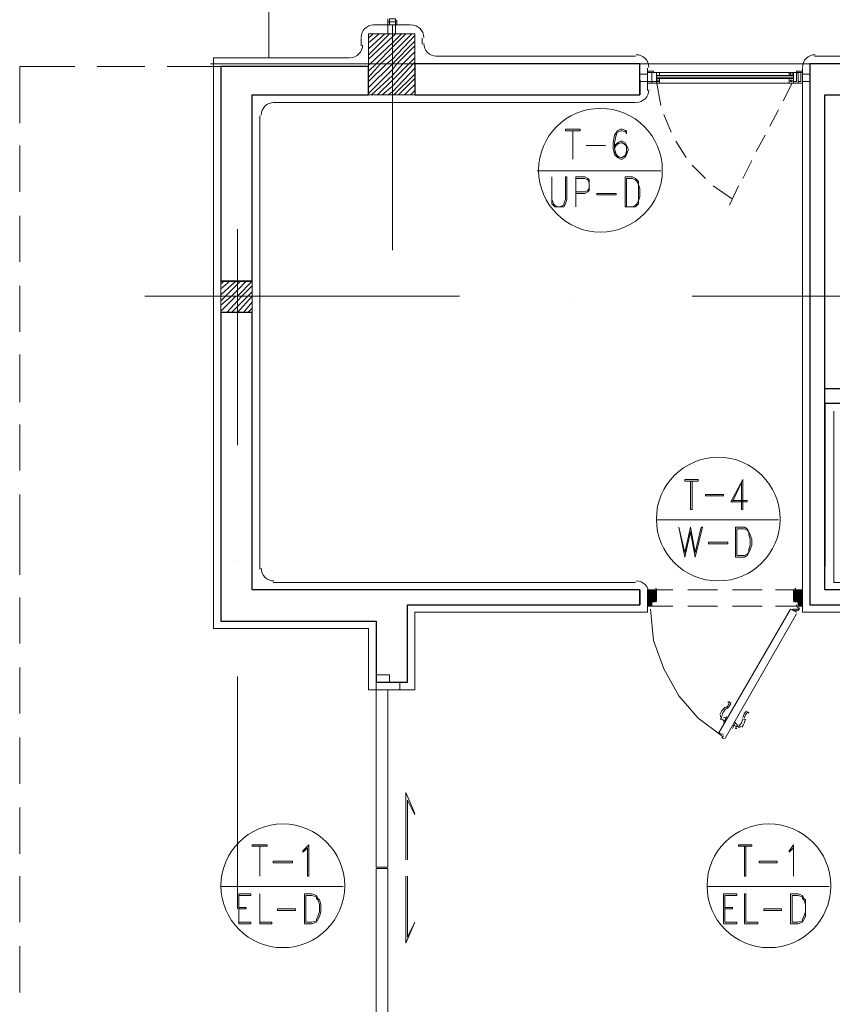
# Model space of a CAD drawing. Header units: metres. Extents: x 5.7 to 89.8, y 4 to 63.5.
# Tile 4 of 25: x 17.7 to 23, y 24.4 to 30.8. Entities that reach past the tile are written whole.
import ezdxf

# ---------------------------------------------------------------- set-up
doc = ezdxf.new("R2010")
doc.units = ezdxf.units.M
doc.header["$MEASUREMENT"] = 0
for name, color, linetype in [('PDF3_ax', 7, 'Continuous'), ('PDF3_column', 7, 'Continuous'), ('PDF3_door', 7, 'Continuous'), ('PDF3_khatchin', 7, 'Continuous'), ('PDF3_Layer5', 7, 'Continuous'), ('PDF3_Sym Tip Win', 7, 'Continuous'), ('PDF3_wall', 7, 'Continuous'), ('PDF3_WIN', 7, 'Continuous')]:
    doc.layers.add(name, color=color, linetype=linetype)

msp = doc.modelspace()

# ---------------------------------------------------------------- linework, layer by layer
at = {"layer": 'PDF3_ax', "lineweight": 9}
for points in [[(18.9478, 30.4988), (20.1035, 30.4988)], [(20.8548, 30.4988), (20.8548, 30.4988)], [(21.606, 30.4988), (23.1085, 30.4988)], [(20.1228, 30.4314), (20.1228, 29.2949)], [(19.1211, 29.4297), (19.1211, 28.0332)], [(18.524, 28.9963), (20.5562, 28.9963)], [(21.3074, 28.9963), (21.3074, 28.9963)], [(22.0587, 28.9963), (23.5611, 28.9963)], [(19.1211, 27.2916), (19.1211, 27.2916)], [(19.1211, 26.5404), (19.1211, 25.0379)]]:
    msp.add_lwpolyline(points, dxfattribs=at)
at = {"layer": 'PDF3_column', "lineweight": 18}
for points in [[(20.1228, 30.7492), (20.1228, 30.2484)], [(19.9687, 30.6625), (19.9976, 30.6914)], [(19.9687, 30.6336), (20.0361, 30.6914)], [(19.9687, 30.5951), (20.0746, 30.6914)], [(19.9687, 30.5566), (20.1035, 30.6914)], [(19.9687, 30.5277), (20.1228, 30.6722), (20.142, 30.6914)], [(19.9687, 30.4892), (19.9783, 30.4988), (20.1228, 30.6336), (20.1806, 30.6914)], [(19.9687, 30.4506), (20.0168, 30.4988), (20.1228, 30.6047), (20.2095, 30.6914)], [(19.9687, 30.4121), (20.0457, 30.4988), (20.1228, 30.5662), (20.248, 30.6914)], [(19.9687, 30.3832), (20.0843, 30.4988), (20.1228, 30.5277), (20.2673, 30.6818)], [(19.9687, 30.3447), (20.1228, 30.4988), (20.2673, 30.6433)], [(19.9687, 30.3062), (20.1228, 30.4603), (20.1517, 30.4988), (20.2673, 30.6144)], [(19.988, 30.2965), (20.1228, 30.4218), (20.1902, 30.4988), (20.2673, 30.5758)], [(20.0265, 30.2965), (20.1228, 30.3929), (20.2287, 30.4988), (20.2673, 30.5373)], [(20.3154, 30.4988), (19.9205, 30.4988)], [(20.0554, 30.2965), (20.1228, 30.3543), (20.2576, 30.4988), (20.2673, 30.5084)], [(20.1228, 30.4988), (20.1228, 30.4988)], [(20.0939, 30.2965), (20.1228, 30.3158), (20.2673, 30.4699)], [(20.1324, 30.2965), (20.2673, 30.4314)], [(20.1613, 30.2965), (20.2673, 30.4025)], [(20.1998, 30.2965), (20.2673, 30.364)], [(20.2384, 30.2965), (20.2673, 30.3254)], [(19.1211, 29.1408), (19.1211, 28.8422)], [(19.0152, 29.0734), (19.0345, 29.0926)], [(19.0152, 29.0445), (19.073, 29.0926)], [(19.0152, 29.006), (19.1115, 29.0926)], [(19.0152, 28.9674), (19.0441, 28.9963), (19.1211, 29.0734), (19.1404, 29.0926)], [(19.0152, 28.9385), (19.0826, 28.9963), (19.1211, 29.0349), (19.1789, 29.0926)], [(19.0152, 28.9), (19.1115, 28.9963), (19.1211, 28.9963), (19.2175, 29.0926)], [(19.0537, 28.8904), (19.1211, 28.9674), (19.15, 28.9963), (19.2175, 29.0638)], [(19.0826, 28.8904), (19.1211, 28.9289), (19.1886, 28.9963), (19.2175, 29.0252)], [(19.2656, 28.9963), (18.967, 28.9963)], [(19.1211, 28.8904), (19.2175, 28.9963)], [(19.1597, 28.8904), (19.2175, 28.9578)], [(19.1886, 28.8904), (19.2175, 28.9193)]]:
    msp.add_lwpolyline(points, dxfattribs=at)
for points in [[(19.9687, 30.2965), (20.2673, 30.2965), (20.2673, 30.6914), (19.9687, 30.6914)], [(19.2175, 28.8904), (19.0152, 28.8904), (19.0152, 29.0926), (19.2175, 29.0926)]]:
    msp.add_lwpolyline(points, close=True, dxfattribs=at)
at = {"layer": 'PDF3_door', "lineweight": 18}
for points in [[(21.789, 26.993), (21.7697, 26.993), (21.7697, 27.099), (21.8179, 27.099)], [(21.8275, 27.099), (21.8275, 27.0316)], [(22.7136, 27.099), (22.7136, 27.0316)], [(22.7425, 27.0123), (22.7425, 26.993), (22.7714, 26.993), (22.7714, 27.099), (22.7232, 27.099)], [(21.789, 26.9738), (21.8082, 26.7715), (21.8757, 26.5885), (21.972, 26.4152), (22.0972, 26.2707), (22.2513, 26.1551)], [(21.8179, 27.0219), (21.7986, 27.0219)], [(21.7986, 27.0123), (21.7986, 26.993)], [(22.7328, 26.9545), (22.6943, 26.9738), (22.232, 26.1744), (22.2609, 26.1648)], [(22.7232, 27.0219), (22.7328, 27.0219)], [(22.2705, 26.1359), (22.7328, 26.9449)], [(22.2609, 26.1551), (22.2513, 26.1455), (22.2609, 26.1359)], [(22.2609, 26.1455), (22.2609, 26.1455)]]:
    msp.add_lwpolyline(points, dxfattribs=at)
at = {"layer": 'PDF3_door', "lineweight": 0}
for points in [[(21.8179, 27.099), (21.8275, 27.099), (21.7697, 27.0412), (21.7986, 27.0123), (21.7697, 26.993), (21.8275, 27.0508)], [(21.8082, 27.099), (21.7697, 27.0605), (21.8179, 27.099), (21.7697, 27.0508), (21.7986, 27.0219), (21.7697, 27.0605), (21.8082, 27.0219), (21.8275, 27.0412), (21.7697, 27.099), (21.8275, 27.0508), (21.7794, 27.099), (21.7697, 27.0894), (21.8275, 27.0316), (21.8179, 27.0219), (21.7697, 27.0701), (21.7986, 27.099), (21.8275, 27.0701), (21.7697, 27.0123), (21.8275, 27.0605), (21.7697, 27.0027), (21.7794, 26.993), (21.7986, 27.0027), (21.7697, 27.0316), (21.8275, 27.0894), (21.8082, 27.099), (21.8275, 27.0797), (21.7697, 27.0219), (21.7986, 26.993), (21.7697, 27.0123), (21.789, 26.993), (21.7986, 26.993)], [(21.8275, 27.0219), (21.7697, 27.0797), (21.789, 27.099), (21.8275, 27.0605)], [(21.7697, 27.099), (21.7697, 27.099)], [(22.7425, 26.993), (22.7521, 26.993), (22.7714, 27.0123), (22.7425, 26.993), (22.7714, 27.0219), (22.7136, 27.0797), (22.7328, 27.099), (22.7714, 27.0605), (22.7232, 27.099)], [(22.7136, 27.099), (22.7232, 27.099), (22.7136, 27.0894), (22.7714, 27.0316), (22.7425, 27.0027), (22.7617, 26.993), (22.7425, 27.0123), (22.7714, 27.0412), (22.7136, 27.099), (22.7714, 27.0508), (22.7425, 27.0219)], [(22.7232, 27.0219), (22.7136, 27.0316), (22.7714, 27.0894), (22.7521, 27.099), (22.7714, 27.0797), (22.7136, 27.0219)], [(22.7617, 27.099), (22.7714, 27.099), (22.7136, 27.0412), (22.7328, 27.0219), (22.7714, 27.0605), (22.7232, 27.0219), (22.7714, 27.0701), (22.7425, 27.099), (22.7136, 27.0701), (22.7714, 27.0123), (22.7136, 27.0605), (22.7714, 27.0027), (22.7617, 26.993), (22.7714, 26.993), (22.7425, 27.0219), (22.7136, 27.0508)], [(22.7617, 27.099), (22.7136, 27.0508), (22.7617, 27.099)], [(22.7521, 27.099), (22.7136, 27.0605)], [(21.7697, 26.993), (21.7697, 26.993)], [(22.7328, 26.993), (22.7328, 27.0027), (22.7328, 26.993)], [(22.7328, 26.9641), (22.7425, 26.9738), (22.7425, 26.9738), (22.7473, 26.9641)], [(22.7328, 26.9738), (22.7328, 26.9738)], [(22.7425, 26.9834), (22.7425, 26.9834)], [(22.7425, 26.9738), (22.7521, 26.9738), (22.7425, 26.9738)], [(22.7425, 26.9738), (22.7425, 26.9738)], [(22.7521, 26.9738), (22.7521, 26.9738)], [(22.2898, 26.2803), (22.2898, 26.2803)]]:
    msp.add_lwpolyline(points, dxfattribs=at)
for points in [[(22.7405, 26.9714, -0.414188), (22.7232, 26.9641), (22.7039, 26.9738)], [(22.7136, 26.9738), (22.7232, 26.9738, 0.414193), (22.7322, 26.9762)], [(22.7521, 26.9786, 0.41421), (22.7473, 26.9834, -0.414215), (22.7328, 26.9979)]]:
    msp.add_lwpolyline(points, format="xyb", dxfattribs=at)
at = {"layer": 'PDF3_door', "lineweight": 5}
for points in [[(22.2738, 26.3406, 0.014544), (22.2705, 26.3402, 0.130767), (22.2384, 26.2932)], [(22.2797, 26.3329, 0.099026), (22.261, 26.3116, 0.092322), (22.2522, 26.2867)], [(22.4228, 26.3006, 0.999983), (22.4166, 26.308, 0.199983), (22.3962, 26.2727)], [(22.373, 26.218, -0.361382), (22.3572, 26.2129), (22.3476, 26.2225), (22.338, 26.2033), (22.3476, 26.2033)], [(22.3592, 26.2193, 0.092349), (22.3764, 26.2394, 0.098999), (22.3855, 26.2662)]]:
    msp.add_lwpolyline(points, format="xyb", dxfattribs=at)
msp.add_lwpolyline([(22.2513, 26.2803), (22.2417, 26.2611)], close=True, dxfattribs=at)
for points in [[(22.2802, 26.2803), (22.2609, 26.2322)], [(22.338, 26.2418), (22.3187, 26.2033)], [(22.338, 26.2514), (22.338, 26.2514)], [(22.338, 26.2033), (22.3476, 26.2225)], [(22.3572, 26.2225), (22.3572, 26.2225)], [(22.3091, 26.2033), (22.3091, 26.2033)]]:
    msp.add_lwpolyline(points, dxfattribs=at)
at = {"layer": 'PDF3_door', "lineweight": 18}
msp.add_circle((22.7473, 26.9786), 0.00482, dxfattribs=at)
at = {"layer": 'PDF3_door', "lineweight": 0}
msp.add_circle((22.7473, 26.9786), 0.00482, dxfattribs=at)
at = {"layer": 'PDF3_door', "lineweight": 18}
for centre, start, end in [((21.8227, 27.1038), 0.00035, 89.99965), ((22.728, 27.1038), 90.00035, 179.99965), ((21.8227, 27.0364), 270.00035, 359.99965), ((22.728, 27.0364), 180.00035, 269.99965), ((21.7938, 26.9979), 270.00035, 359.99965), ((21.8034, 27.0171), 90.00035, 179.99965), ((22.7377, 27.0171), 0.00035, 89.99965), ((22.7473, 26.9979), 180.00632, 269.99941)]:
    msp.add_arc(centre, 0.00482, start, end, dxfattribs=at)
at = {"layer": 'PDF3_door', "lineweight": 0}
for centre, start, end in [((22.7473, 26.9979), 180.00035, 269.99965), ((22.7473, 26.9786), 128.77898, 149.99818)]:
    msp.add_arc(centre, 0.00482, start, end, dxfattribs=at)
at = {"layer": 'PDF3_door', "lineweight": 5}
for centre, radius, start, end in [((22.2465, 26.3815), 0.053, 307.38115, 352.61719), ((22.2465, 26.3815), 0.0626, 307.38118, 352.61711), ((22.2946, 26.3718), 0.00482, 352.61632, 172.61769), ((22.2561, 26.2851), 0.0144, 160.5157, 240.00188), ((22.285, 26.314), 0.0433, 238.13419, 269.95045), ((22.4487, 26.2659), 0.0626, 127.38118, 172.61711), ((22.2272, 26.2274), 0.0433, 30.05826, 61.86959), ((22.3235, 26.1792), 0.0433, 58.12866, 89.94495), ((22.3717, 26.2659), 0.0433, 210.06458, 241.87445), ((22.2946, 26.2851), 0.1108, 319.48246, 349.28832), ((22.3139, 26.2755), 0.0818, 349.288, 352.61907)]:
    msp.add_arc(centre, radius, start, end, dxfattribs=at)
at = {"layer": 'PDF3_door', "transparency": 33554559}
msp.add_solid([(22.7425, 26.9641), (22.7521, 26.9641), (22.7521, 26.9641)], dxfattribs=at)
at = {"layer": 'PDF3_khatchin', "lineweight": 18}
for points in [[(19.3234, 30.8648), (19.3234, 30.5373)], [(18.0713, 30.4795), (17.715, 30.4795), (17.715, 30.1136)], [(18.524, 30.4795), (18.2158, 30.4795)], [(19.0152, 30.4795), (18.6685, 30.4795)], [(21.8275, 30.3832), (21.8564, 30.2291)], [(22.7039, 30.3736), (22.6462, 30.258)], [(21.8757, 30.1713), (21.9238, 30.0558)], [(22.6173, 30.2002), (22.5595, 30.0943)], [(22.5306, 30.0365), (22.4728, 29.9306)], [(17.715, 29.6705), (17.715, 29.9691)], [(21.9527, 29.998), (22.0201, 29.892)], [(22.0587, 29.8439), (22.1453, 29.7572)], [(22.4439, 29.8728), (22.3861, 29.7572)], [(22.1935, 29.709), (22.3187, 29.6224)], [(22.3572, 29.709), (22.2994, 29.5838)], [(17.715, 29.2179), (17.715, 29.5164)], [(17.715, 28.7652), (17.715, 29.0638)], [(17.715, 28.3125), (17.715, 28.6207)], [(17.715, 27.8695), (17.715, 28.168)], [(17.715, 27.7154), (17.715, 27.3494), (17.715, 27.1953)], [(17.715, 27.0508), (17.715, 26.7523)], [(21.7697, 27.099), (21.9335, 27.099)], [(22.0298, 27.099), (22.2224, 27.099)], [(22.3187, 27.099), (22.5113, 27.099)], [(22.598, 27.099), (22.7714, 27.099)], [(21.7697, 26.993), (21.9335, 26.993)], [(22.0298, 26.993), (22.2224, 26.993)], [(22.3187, 26.993), (22.5113, 26.993)], [(22.598, 26.993), (22.7714, 26.993)], [(17.715, 26.5982), (17.715, 26.2996)], [(17.715, 26.1455), (17.715, 25.8469)], [(17.715, 25.6928), (17.715, 25.3943)], [(17.715, 25.2498), (17.715, 24.9512)], [(17.715, 24.7971), (17.715, 24.4986)]]:
    msp.add_lwpolyline(points, dxfattribs=at)
at = {"layer": 'PDF3_Layer5', "lineweight": 13}
for points in [[(19.9976, 30.7492), (20.2384, 30.7492)], [(19.9205, 30.6625), (19.9205, 30.6144)], [(20.3154, 30.6625), (20.3154, 30.624)], [(21.7697, 27.0701), (21.7697, 26.9545), (20.2673, 26.9545), (20.2673, 26.4537), (19.9687, 26.4537), (19.9687, 26.8486), (18.967, 26.8486), (18.967, 30.5373), (19.8435, 30.5373)], [(20.4021, 30.547), (21.6927, 30.547)], [(22.8484, 30.547), (24.8421, 30.547)], [(21.7697, 30.4699), (21.7697, 30.3254)], [(22.7714, 30.4699), (22.7714, 26.9545), (23.0699, 26.9545), (23.0699, 26.4537), (23.2722, 26.4537), (23.2722, 26.9545), (24.871, 26.9545), (24.871, 27.1471), (22.9736, 27.1471), (22.9736, 28.2547)], [(19.3523, 30.2484), (21.6927, 30.2484)], [(19.2656, 30.1617), (19.2656, 27.2338)], [(19.3523, 27.1471), (21.6927, 27.1471)]]:
    msp.add_lwpolyline(points, dxfattribs=at)
for centre, start, end in [((20.0024, 30.6673), 90, 180), ((20.2432, 30.6673), 0.00546, 90), ((19.8483, 30.6192), 270, 360), ((20.4069, 30.6288), 180, 270), ((21.6975, 30.4747), 0, 90), ((22.8532, 30.4747), 90, 180), ((21.6975, 30.3303), 270, 360), ((19.3571, 30.1665), 90, 180), ((19.3571, 27.2386), 180, 270), ((21.6975, 27.0749), 0, 90)]:
    msp.add_arc(centre, 0.0819, start, end, dxfattribs=at)
at = {"layer": 'PDF3_Sym Tip Win', "lineweight": 18}
for points in [[(21.3363, 30.0654), (21.24, 30.0654), (21.24, 30.075), (21.3363, 30.075)], [(21.2496, 29.7668), (21.24, 29.7668), (21.24, 29.6224), (21.2304, 29.5935), (21.2304, 29.5838), (21.2015, 29.5742), (21.1919, 29.5742), (21.1726, 29.5838), (21.163, 29.5935), (21.1533, 29.6224), (21.1533, 29.7668), (21.1533, 29.6224), (21.1533, 29.5935), (21.1726, 29.5742), (21.1919, 29.5742), (21.2015, 29.5742), (21.2304, 29.5742), (21.24, 29.5935), (21.2496, 29.6224)], [(21.6253, 29.5742), (21.6734, 29.5742), (21.6927, 29.5742), (21.7119, 29.5935), (21.7119, 29.6127), (21.7216, 29.6416), (21.7216, 29.6898), (21.7119, 29.7187), (21.7119, 29.7379), (21.6927, 29.7572), (21.6734, 29.7668), (21.6253, 29.7668)], [(21.6349, 29.5742), (21.6734, 29.5742), (21.6927, 29.5838), (21.7023, 29.5935), (21.7119, 29.6127), (21.7119, 29.6416), (21.7119, 29.6898), (21.7119, 29.7187), (21.7023, 29.7379), (21.6927, 29.7476), (21.6734, 29.7572), (21.6349, 29.7572)], [(21.5675, 29.6513), (21.4423, 29.6513), (21.4423, 29.6609), (21.5675, 29.6609)], [(22.0972, 27.8021), (22.0105, 27.8021), (22.0105, 27.8117), (22.0972, 27.8117)], [(22.2609, 27.7058), (22.1453, 27.7058), (22.1453, 27.7154), (22.2609, 27.7154)], [(22.0779, 27.3109), (22.049, 27.4746), (22.0105, 27.3109), (21.972, 27.5035), (22.0105, 27.3398), (22.049, 27.5035), (22.0779, 27.3398), (22.1164, 27.5035), (22.1261, 27.5035)], [(22.338, 27.3109), (22.3958, 27.3109), (22.415, 27.3205), (22.4246, 27.3398), (22.4343, 27.359), (22.4439, 27.3879), (22.4439, 27.4264), (22.4343, 27.4553), (22.4246, 27.4746), (22.415, 27.4939), (22.3958, 27.5035), (22.338, 27.5035)], [(22.3476, 27.3205), (22.3958, 27.3205), (22.415, 27.3301), (22.4246, 27.3398), (22.4246, 27.359), (22.4343, 27.3879), (22.4343, 27.4264), (22.4246, 27.4553), (22.4246, 27.4746), (22.415, 27.4842), (22.3958, 27.4939), (22.3476, 27.4939)], [(22.2898, 27.3976), (22.1646, 27.3976), (22.1646, 27.4072), (22.2898, 27.4072)], [(19.3138, 25.4424), (19.2175, 25.4424), (19.2175, 25.4521), (19.3138, 25.4521)], [(19.5834, 25.2498), (19.5738, 25.2498), (19.5738, 25.4328), (19.5545, 25.4135), (19.5449, 25.4039), (19.5449, 25.4135), (19.5545, 25.4232), (19.5834, 25.4521)], [(22.4439, 25.4424), (22.3572, 25.4424), (22.3572, 25.4521), (22.4439, 25.4521)], [(22.7136, 25.2498), (22.7136, 25.4328), (22.6943, 25.4135), (22.6847, 25.4039), (22.6847, 25.4135), (22.6943, 25.4232), (22.7136, 25.4521)], [(19.4775, 25.3365), (19.3523, 25.3365), (19.3523, 25.3461), (19.4775, 25.3461)], [(22.6076, 25.3365), (22.4921, 25.3365), (22.4921, 25.3461), (22.6076, 25.3461)], [(19.1308, 24.9416), (19.2078, 24.9416), (19.2078, 24.9512), (19.1308, 24.9512), (19.1308, 25.1246), (19.2078, 25.1246), (19.2078, 25.1342), (19.1308, 25.1342)], [(19.2656, 24.9416), (19.2656, 25.1342), (19.2656, 24.9512), (19.3427, 24.9512), (19.3427, 24.9416)], [(19.5545, 24.9416), (19.6027, 24.9416), (19.6316, 24.9512), (19.6412, 24.9705), (19.6509, 24.9898), (19.6605, 25.0186), (19.6605, 25.0668), (19.6509, 25.0957), (19.6412, 25.1053), (19.6316, 25.1246), (19.6027, 25.1342), (19.5545, 25.1342)], [(22.2609, 24.9416), (22.3476, 24.9416), (22.3476, 24.9512), (22.2705, 24.9512), (22.2705, 25.1246), (22.3476, 25.1246), (22.3476, 25.1342), (22.2609, 25.1342)], [(22.3958, 24.9416), (22.3958, 25.1342), (22.4054, 25.1342), (22.4054, 24.9512), (22.4824, 24.9512), (22.4824, 24.9416)], [(22.6943, 24.9416), (22.7425, 24.9416), (22.7714, 24.9512), (22.781, 24.9705), (22.7906, 24.9898), (22.7906, 25.0186), (22.7906, 25.0668), (22.7906, 25.0957), (22.781, 25.1053), (22.7714, 25.1246), (22.7425, 25.1342), (22.6943, 25.1342)], [(19.5642, 24.9512), (19.6027, 24.9512), (19.6316, 24.9609), (19.6316, 24.9705), (19.6412, 24.9898), (19.6509, 25.0186), (19.6509, 25.0668), (19.6412, 25.0957), (19.6316, 25.1053), (19.6316, 25.115), (19.6027, 25.1246), (19.5642, 25.1246)], [(22.7039, 24.9512), (22.7425, 24.9512), (22.7714, 24.9609), (22.7714, 24.9705), (22.781, 24.9898), (22.7906, 25.0186), (22.7906, 25.0668), (22.781, 25.0957), (22.7714, 25.1053), (22.7714, 25.115), (22.7425, 25.1246), (22.7039, 25.1246)], [(19.4968, 25.0283), (19.3812, 25.0283), (19.3812, 25.0379), (19.4968, 25.0379)], [(22.6365, 25.0283), (22.521, 25.0283), (22.521, 25.0379), (22.6365, 25.0379)]]:
    msp.add_lwpolyline(points, close=True, dxfattribs=at)
for points in [[(21.2882, 30.0654), (21.2882, 29.8824), (21.2882, 30.0654)], [(21.6253, 30.0654), (21.6349, 30.0461), (21.6349, 30.0654), (21.606, 30.075), (21.5964, 30.075), (21.5771, 30.0654), (21.5578, 30.0365), (21.5482, 29.9883), (21.5482, 29.9498), (21.5578, 29.9113), (21.5771, 29.892), (21.5964, 29.8824), (21.606, 29.8824), (21.6253, 29.892), (21.6349, 29.9113), (21.6445, 29.9402), (21.6445, 29.9498), (21.6349, 29.9691), (21.6253, 29.9883), (21.606, 29.998), (21.5964, 29.998), (21.5771, 29.9883), (21.5578, 29.9691)], [(21.5771, 30.0654), (21.5675, 30.0365), (21.5578, 29.9883), (21.5578, 29.9498), (21.5675, 29.9113), (21.5867, 29.892)], [(21.6349, 30.0558), (21.606, 30.0654), (21.5964, 30.0654), (21.5771, 30.0558)], [(21.5, 29.9691), (21.3748, 29.9691), (21.5, 29.9691)], [(21.6349, 29.9595), (21.6253, 29.9787), (21.606, 29.9883), (21.5964, 29.9883), (21.5771, 29.9787), (21.5578, 29.9595)], [(21.5867, 29.9883), (21.5675, 29.9691), (21.5578, 29.9498)], [(21.606, 29.892), (21.6349, 29.9113), (21.6349, 29.9402), (21.6349, 29.9498), (21.6349, 29.9691), (21.606, 29.9883)], [(21.5578, 29.9306), (21.5771, 29.9017), (21.5964, 29.892), (21.606, 29.892), (21.6253, 29.9017), (21.6349, 29.9306)], [(21.2882, 29.8824), (21.2882, 29.8824)], [(21.8564, 29.8054), (21.057, 29.8054)], [(21.3074, 29.6609), (21.3652, 29.6609), (21.3845, 29.6705), (21.3941, 29.6801), (21.3941, 29.6994), (21.3941, 29.7283), (21.3941, 29.7476), (21.3845, 29.7572), (21.3652, 29.7668), (21.3074, 29.7668), (21.3074, 29.5742), (21.3074, 29.7572), (21.3652, 29.7572), (21.3845, 29.7476), (21.3941, 29.7283), (21.3941, 29.6994), (21.3845, 29.6801), (21.3652, 29.6705), (21.3074, 29.6705)], [(21.3074, 29.5742), (21.3074, 29.5742)], [(22.049, 27.8021), (22.049, 27.6191), (22.0587, 27.6191), (22.0587, 27.8021)], [(22.3187, 27.6672), (22.3765, 27.7924), (22.3765, 27.6191), (22.3861, 27.6191), (22.3861, 27.8117), (22.3091, 27.6672), (22.415, 27.6672), (22.415, 27.6769), (22.3187, 27.6769)], [(22.6173, 27.5517), (21.8275, 27.5517)], [(19.2656, 25.4424), (19.2656, 25.2498), (19.2656, 25.4424)], [(22.3958, 25.4424), (22.3958, 25.2498), (22.4054, 25.2498), (22.4054, 25.4424)], [(19.2656, 25.2498), (19.2656, 25.2498)], [(19.805, 25.1824), (19.0152, 25.1824)], [(22.9447, 25.1824), (22.155, 25.1824)], [(19.1308, 25.0475), (19.1789, 25.0475), (19.1789, 25.0379), (19.1308, 25.0379)], [(22.2705, 25.0475), (22.3187, 25.0475), (22.3187, 25.0379), (22.2705, 25.0379)]]:
    msp.add_lwpolyline(points, dxfattribs=at)
for centre in [(21.4663, 29.8102), (22.2272, 27.5565), (19.4149, 25.1872), (22.5547, 25.1872)]:
    msp.add_circle(centre, 0.3997, dxfattribs=at)
at = {"layer": 'PDF3_wall', "lineweight": 30}
for points in [[(19.2175, 29.0926), (19.2175, 30.2965), (19.9687, 30.2965), (19.9687, 30.4795), (19.0152, 30.4795), (19.0152, 29.0926), (19.2175, 29.0926), (19.0152, 29.0926)], [(21.7216, 30.3929), (21.7216, 30.2965), (21.7216, 30.4988), (20.2673, 30.4988), (20.2673, 30.2965), (21.7216, 30.2965)], [(24.7169, 28.0043), (24.7169, 28.3029), (22.9158, 28.3029), (22.9158, 27.2531), (22.9158, 30.2965), (23.224, 30.2965), (23.224, 30.4988), (22.8195, 30.4988), (22.8195, 27.0027), (23.1181, 27.0027), (23.1181, 26.5019), (23.224, 26.5019), (23.224, 27.0027), (24.8228, 27.0027), (24.8228, 27.099), (22.9158, 27.099), (22.9158, 28.3029)], [(19.2175, 27.2531), (19.2175, 28.8904), (19.0152, 28.8904), (19.0152, 27.0508)], [(21.7216, 27.099), (19.2175, 27.099), (19.2175, 28.8904), (19.0152, 28.8904), (19.0152, 26.8967), (20.0168, 26.8967), (20.0168, 26.5019), (20.2191, 26.5019), (20.2191, 27.0027), (21.7216, 27.0027)], [(22.9158, 28.3992), (24.9191, 28.3992), (24.9191, 28.3029), (24.8228, 28.3029), (24.8228, 28.0043), (24.7169, 28.0043), (24.7169, 28.3029)], [(21.7216, 27.0027), (21.7216, 27.099), (21.7216, 27.0027)]]:
    msp.add_lwpolyline(points, dxfattribs=at)
at = {"layer": 'PDF3_WIN', "lineweight": 18}
for points in [[(20.0939, 30.7877), (20.0939, 30.7685), (20.142, 30.7685), (20.142, 30.7877), (20.1035, 30.7877)], [(20.0939, 30.7492), (20.0939, 30.7781)], [(20.1035, 30.7685), (20.142, 30.7685), (20.142, 30.7492), (20.0939, 30.7492), (20.0939, 30.7685)], [(20.1035, 30.7588), (20.1035, 30.7685), (20.1035, 30.7781)], [(21.8275, 30.4121), (22.7136, 30.4121), (21.8275, 30.4121), (22.7136, 30.4121)], [(22.6847, 30.441), (21.8468, 30.441)], [(22.6847, 30.4218), (21.8468, 30.4218)], [(22.7039, 30.3736), (22.7136, 30.3736), (22.7425, 30.3736), (22.7425, 30.441), (22.7136, 30.441), (22.7136, 30.3832)], [(22.7521, 30.3832), (22.7425, 30.3832), (22.7425, 30.441), (22.7714, 30.441), (22.7714, 30.3736), (22.7425, 30.3736)], [(21.8082, 30.3736), (21.7697, 30.3736), (21.8082, 30.3736)], [(22.6847, 30.4025), (21.8468, 30.4025)], [(22.6847, 30.3736), (21.8468, 30.3736)], [(22.7328, 30.3832), (22.7328, 30.3832)], [(22.7714, 30.3736), (22.7328, 30.3736)], [(20.0939, 26.4537), (20.0939, 25.3076), (20.0168, 25.3076), (20.0168, 26.5019)], [(20.2673, 25.6543), (20.2095, 25.7891), (20.2095, 25.3557)], [(20.2673, 25.6447), (20.2191, 25.741), (20.2191, 25.3557)], [(20.0939, 23.8436), (20.0939, 25.298), (20.0168, 25.298), (20.0168, 23.8436)], [(20.2095, 25.2498), (20.2095, 24.8164), (20.2673, 24.9512), (20.2191, 24.8549), (20.2191, 25.2498)]]:
    msp.add_lwpolyline(points, dxfattribs=at)
for points in [[(20.0939, 30.7492), (20.0939, 30.6914), (20.142, 30.6914), (20.142, 30.7492)], [(20.1035, 30.7685), (20.1035, 30.7877), (20.142, 30.7877), (20.142, 30.7685), (20.142, 30.7492), (20.1035, 30.7492), (20.1035, 30.7685), (20.142, 30.7685)], [(20.1517, 30.7781), (20.142, 30.7781), (20.142, 30.7492), (20.1517, 30.7492)], [(21.7216, 30.3832), (21.7216, 30.4314), (21.7697, 30.4314), (21.7697, 30.3832)], [(21.8082, 30.4506), (21.8082, 30.441), (21.7697, 30.441), (21.7697, 30.4506)], [(21.7986, 30.3832), (21.7697, 30.3832), (21.7697, 30.441), (21.7986, 30.441), (21.8275, 30.441), (21.8275, 30.3832), (21.7986, 30.3832), (21.7986, 30.441)], [(21.7697, 30.441), (21.7697, 30.3736), (21.7986, 30.3736), (21.7986, 30.441)], [(21.8468, 30.4218), (21.8275, 30.4218), (21.8275, 30.441), (21.8275, 30.3736), (21.7986, 30.3736), (21.7986, 30.441), (21.8275, 30.441), (21.8468, 30.441)], [(21.8468, 30.441), (21.8468, 30.4218), (21.8275, 30.4218), (21.8275, 30.441)], [(22.6847, 30.4218), (22.6847, 30.441), (22.7136, 30.441), (22.7136, 30.4218)], [(22.7039, 30.441), (22.6943, 30.441), (22.6943, 30.4218), (22.7039, 30.4218)], [(22.7328, 30.3832), (22.7328, 30.441), (22.7136, 30.441), (22.7136, 30.3832)], [(22.7328, 30.4506), (22.7328, 30.441), (22.7714, 30.441), (22.7714, 30.4506)], [(22.7425, 30.441), (22.7617, 30.441), (22.7617, 30.3832), (22.7425, 30.3832)], [(22.7714, 30.3832), (22.7714, 30.4314), (22.8195, 30.4314), (22.8195, 30.3832)], [(21.8468, 30.4025), (21.8468, 30.3736), (21.8275, 30.3736), (21.8275, 30.4025)], [(21.8468, 30.3832), (21.8468, 30.3929), (21.8275, 30.3929), (21.8275, 30.3832)], [(22.6847, 30.4025), (22.6847, 30.3736), (22.7136, 30.3736), (22.7136, 30.4025)], [(22.7039, 30.3832), (22.6943, 30.3832), (22.6943, 30.3929), (22.7039, 30.3929)], [(20.0168, 26.5019), (20.0168, 26.55), (20.1035, 26.55), (20.1035, 26.5019)], [(20.1709, 26.5019), (20.1709, 26.4537), (20.0168, 26.4537), (20.0168, 26.5019)]]:
    msp.add_lwpolyline(points, close=True, dxfattribs=at)

doc.saveas('drawing.dxf')
